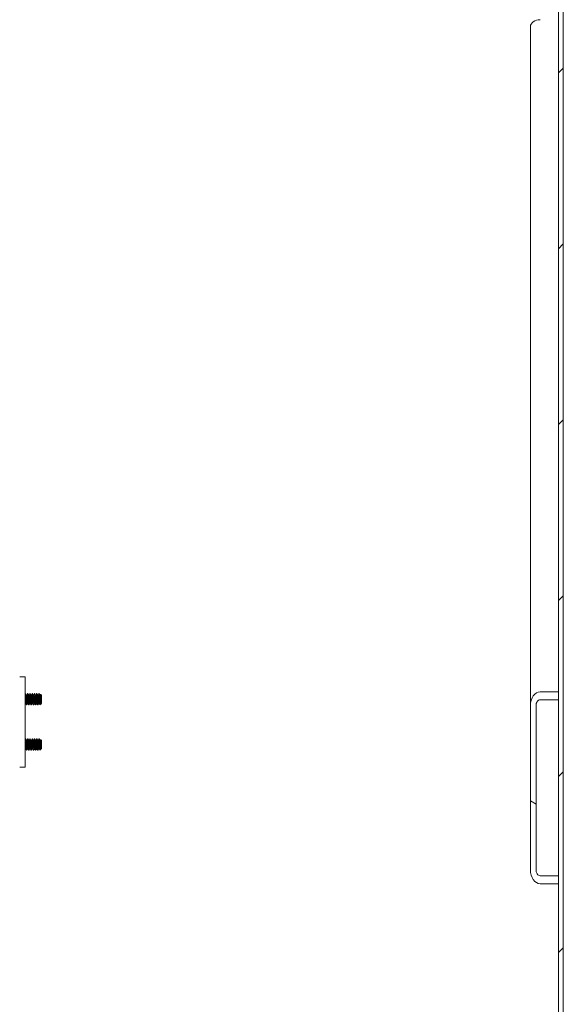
# Model space of a CAD drawing. Header units: inches. Extents: x 11 to 361, y 7 to 222.
# Tile 118 of 174: x 199 to 211, y 147 to 169. Entities that reach past the tile are written whole.
import ezdxf

# ---------------------------------------------------------------- set-up
doc = ezdxf.new("R2010")
doc.units = ezdxf.units.IN
doc.header["$LTSCALE"] = 22
doc.header["$MEASUREMENT"] = 0
doc.layers.add('Hatch (ANSI)', color=7, linetype='Continuous', lineweight=5)
doc.layers.add('Visible (ANSI)', color=7, linetype='Continuous', lineweight=5)

msp = doc.modelspace()

# ---------------------------------------------------------------- hatches: boundary and pattern name
at = {"layer": 'Hatch (ANSI)'}
h = msp.add_hatch(dxfattribs=at)
h.set_pattern_fill('ANSI31', color=256, scale=22, style=0)
h.paths.add_polyline_path([(210.78948, 175.99485), (210.68548, 175.99485), (210.68548, 154.22417), (210.68548, 154.0474), (210.68548, 150.15831), (210.68548, 149.98153), (210.68548, 140.09117), (210.68548, 139.9144), (210.68548, 136.02531), (210.68548, 135.84853), (210.68548, 114.07785), (210.78948, 114.07785)])
h = msp.add_hatch(dxfattribs=at)
h.set_pattern_fill('ANSI31', color=256, scale=22, angle=105, style=0)
edge = h.paths.add_edge_path()
edge.add_line((210.27923, 154.0474), (210.68548, 154.0474))
edge.add_line((210.68548, 154.0474), (210.68548, 154.22417))
edge.add_line((210.68548, 154.22417), (210.27923, 154.22417))
edge.add_ellipse((210.27923, 153.91481), major_axis=(0, 0.30936), ratio=0.70710678, start_angle=0, end_angle=90)
edge.add_line((210.06048, 153.91481), (210.06048, 150.29089))
edge.add_ellipse((210.27923, 150.29089), major_axis=(0, -0.30936), ratio=0.70710678, start_angle=270, end_angle=360)
edge.add_line((210.27923, 149.98153), (210.68548, 149.98153))
edge.add_line((210.68548, 149.98153), (210.68548, 150.15831))
edge.add_line((210.68548, 150.15831), (210.27923, 150.15831))
edge.add_ellipse((210.27923, 150.29089), major_axis=(0, -0.13258), ratio=0.70710678, start_angle=270, end_angle=360, ccw=False)
edge.add_line((210.18548, 150.29089), (210.18548, 153.91481))
edge.add_ellipse((210.27923, 153.91481), major_axis=(0, 0.13258), ratio=0.70710678, start_angle=0, end_angle=90, ccw=False)

# ---------------------------------------------------------------- linework, layer by layer
at = {"layer": 'Visible (ANSI)'}
for p, q in [((210.68548, 175.99485), (210.68548, 114.07785)), ((210.78948, 114.07785), (210.78948, 175.99485)), ((210.06048, 153.91481), (210.06048, 168.9233)), ((198.88848, 154.55719), (198.76848, 154.55719)), ((198.88848, 154.55719), (198.88848, 154.49469)), ((198.88848, 154.49469), (198.88848, 152.61969)), ((198.90035, 154.18219), (198.8941, 154.18219)), ((198.91969, 154.14836), (198.92535, 154.14836)), ((198.95035, 154.18219), (198.9441, 154.18219)), ((198.96969, 154.14836), (198.97535, 154.14836)), ((199.00035, 154.18219), (198.9941, 154.18219)), ((199.01969, 154.14836), (199.02535, 154.14836)), ((199.05035, 154.18219), (199.0441, 154.18219)), ((199.06969, 154.14836), (199.07535, 154.14836)), ((199.10035, 154.18219), (199.0941, 154.18219)), ((199.11969, 154.14836), (199.12535, 154.14836)), ((199.15035, 154.18219), (199.1441, 154.18219)), ((199.16969, 154.14836), (199.17535, 154.14836)), ((199.20035, 154.18219), (199.1941, 154.18219)), ((199.21969, 154.14836), (199.22535, 154.14836)), ((199.25035, 154.14469), (199.23295, 154.16208)), ((199.25035, 153.96969), (199.25035, 154.14469)), ((210.68548, 154.22417), (210.27923, 154.22417)), ((210.68548, 154.0474), (210.68548, 154.22417)), ((198.8941, 153.96601), (198.89976, 153.96601)), ((198.92535, 153.93219), (198.9191, 153.93219)), ((198.9441, 153.96601), (198.94976, 153.96601)), ((198.97535, 153.93219), (198.9691, 153.93219)), ((198.9941, 153.96601), (198.99976, 153.96601)), ((199.02535, 153.93219), (199.0191, 153.93219)), ((199.0441, 153.96601), (199.04976, 153.96601)), ((199.07535, 153.93219), (199.0691, 153.93219)), ((199.0941, 153.96601), (199.09976, 153.96601)), ((199.12535, 153.93219), (199.1191, 153.93219)), ((199.1441, 153.96601), (199.14976, 153.96601)), ((199.17535, 153.93219), (199.1691, 153.93219)), ((199.1941, 153.96601), (199.19976, 153.96601)), ((199.21285, 154.05719), (199.21285, 153.9688)), ((199.2409, 153.96023), (199.21687, 153.93621)), ((199.24469, 153.96601), (199.24351, 153.96392)), ((199.2441, 153.96601), (199.24668, 153.96601)), ((199.24668, 153.96601), (199.24668, 153.97549)), ((199.25035, 153.96969), (199.24668, 153.96601)), ((210.06048, 153.91481), (210.06048, 150.29089)), ((210.18548, 150.29089), (210.18548, 153.91481)), ((210.27923, 154.0474), (210.68548, 154.0474)), ((198.90035, 153.18219), (198.8941, 153.18219)), ((198.91969, 153.14836), (198.92535, 153.14836)), ((198.95035, 153.18219), (198.9441, 153.18219)), ((198.96969, 153.14836), (198.97535, 153.14836)), ((199.00035, 153.18219), (198.9941, 153.18219)), ((199.01969, 153.14836), (199.02535, 153.14836)), ((199.05035, 153.18219), (199.0441, 153.18219)), ((199.06969, 153.14836), (199.07535, 153.14836)), ((199.10035, 153.18219), (199.0941, 153.18219)), ((199.11969, 153.14836), (199.12535, 153.14836)), ((199.15035, 153.18219), (199.1441, 153.18219)), ((199.16969, 153.14836), (199.17535, 153.14836)), ((199.20035, 153.18219), (199.1941, 153.18219)), ((199.21285, 153.05719), (199.21285, 152.9688)), ((199.21969, 153.14836), (199.22535, 153.14836)), ((199.25035, 153.14469), (199.23295, 153.16208)), ((199.25035, 152.96969), (199.25035, 153.14469)), ((198.8941, 152.96601), (198.89976, 152.96601)), ((198.92535, 152.93219), (198.9191, 152.93219)), ((198.9441, 152.96601), (198.94976, 152.96601)), ((198.97535, 152.93219), (198.9691, 152.93219)), ((198.9941, 152.96601), (198.99976, 152.96601)), ((199.02535, 152.93219), (199.0191, 152.93219)), ((199.0441, 152.96601), (199.04976, 152.96601)), ((199.07535, 152.93219), (199.0691, 152.93219)), ((199.0941, 152.96601), (199.09976, 152.96601)), ((199.12535, 152.93219), (199.1191, 152.93219)), ((199.1441, 152.96601), (199.14976, 152.96601)), ((199.17535, 152.93219), (199.1691, 152.93219)), ((199.1941, 152.96601), (199.19976, 152.96601)), ((199.2409, 152.96023), (199.21687, 152.93621)), ((199.24469, 152.96601), (199.24351, 152.96392)), ((199.2441, 152.96601), (199.24668, 152.96601)), ((199.24668, 152.96601), (199.24668, 152.97549)), ((199.25035, 152.96969), (199.24668, 152.96601)), ((198.76848, 152.55719), (198.88848, 152.55719)), ((198.88848, 152.61969), (198.88848, 152.55719)), ((210.68548, 150.15831), (210.27923, 150.15831)), ((210.27923, 149.98153), (210.68548, 149.98153)), ((210.68548, 149.98153), (210.68548, 150.15831))]:
    msp.add_line(p, q, dxfattribs=at)
for centre, major_axis, start_param, end_param in [((210.27923, 168.9233), (-0.21875, 0), 4.71238898, 6.28318531), ((210.27923, 153.91481), (0, 0.30936), 0, 1.57079633), ((210.27923, 153.91481), (0, 0.13258), 0, 1.57079633), ((210.27923, 150.29089), (0, -0.30936), 4.71238898, 6.28318531), ((210.27923, 150.29089), (0, -0.13258), 4.71238898, 6.28318531)]:
    msp.add_ellipse(centre, major_axis=major_axis, ratio=0.70710678, start_param=start_param, end_param=end_param, dxfattribs=at)
for points in [[(198.88848, 154.17288), (198.89007, 154.17572), (198.89165, 154.17856), (198.89323, 154.18139)], [(198.8941, 154.18219), (198.89382, 154.18219), (198.89353, 154.18189), (198.89323, 154.18132)], [(198.90122, 154.18139), (198.90757, 154.17001), (198.91393, 154.15863), (198.92031, 154.14726)], [(198.92476, 154.14836), (198.93093, 154.15936), (198.93708, 154.17038), (198.94323, 154.18139)], [(198.9441, 154.18219), (198.94382, 154.18219), (198.94353, 154.18189), (198.94323, 154.18132)], [(198.95122, 154.18139), (198.95757, 154.17001), (198.96393, 154.15863), (198.97031, 154.14726)], [(198.97476, 154.14836), (198.98093, 154.15936), (198.98708, 154.17038), (198.99323, 154.18139)], [(198.9941, 154.18219), (198.99382, 154.18219), (198.99353, 154.18189), (198.99323, 154.18132)], [(199.00122, 154.18139), (199.00757, 154.17001), (199.01393, 154.15863), (199.02031, 154.14726)], [(199.02476, 154.14836), (199.03093, 154.15936), (199.03708, 154.17038), (199.04323, 154.18139)], [(199.0441, 154.18219), (199.04382, 154.18219), (199.04353, 154.18189), (199.04323, 154.18132)], [(199.05122, 154.18139), (199.05757, 154.17001), (199.06393, 154.15863), (199.07031, 154.14726)], [(199.07476, 154.14836), (199.08093, 154.15936), (199.08708, 154.17038), (199.09323, 154.18139)], [(199.0941, 154.18219), (199.09382, 154.18219), (199.09353, 154.18189), (199.09323, 154.18132)], [(199.10122, 154.18139), (199.10757, 154.17001), (199.11393, 154.15863), (199.12031, 154.14726)], [(199.12476, 154.14836), (199.13093, 154.15936), (199.13708, 154.17038), (199.14323, 154.18139)], [(199.1441, 154.18219), (199.14382, 154.18219), (199.14353, 154.18189), (199.14323, 154.18132)], [(199.15122, 154.18139), (199.15757, 154.17001), (199.16393, 154.15863), (199.17031, 154.14726)], [(199.17476, 154.14836), (199.18093, 154.15936), (199.18708, 154.17038), (199.19323, 154.18139)], [(199.1941, 154.18219), (199.19382, 154.18219), (199.19353, 154.18189), (199.19323, 154.18132)], [(199.20122, 154.18139), (199.20757, 154.17001), (199.21393, 154.15863), (199.22031, 154.14726)], [(199.22476, 154.14836), (199.22727, 154.15284), (199.22978, 154.15732), (199.23229, 154.1618)], [(199.23229, 154.1618), (199.23254, 154.16226), (199.23277, 154.16227), (199.23295, 154.16208)], [(198.89469, 153.96601), (198.89262, 153.96232), (198.89055, 153.95863), (198.88848, 153.95493)], [(198.91823, 153.93298), (198.91188, 153.94437), (198.90552, 153.95575), (198.89914, 153.96712)], [(198.92622, 153.93307), (198.92592, 153.93249), (198.92563, 153.93219), (198.92535, 153.93219)], [(198.94469, 153.96601), (198.93852, 153.95501), (198.93236, 153.944), (198.92622, 153.93298)], [(198.96823, 153.93298), (198.96188, 153.94437), (198.95552, 153.95575), (198.94914, 153.96712)], [(198.97622, 153.93307), (198.97592, 153.93249), (198.97563, 153.93219), (198.97535, 153.93219)], [(198.99469, 153.96601), (198.98852, 153.95501), (198.98236, 153.944), (198.97622, 153.93298)], [(199.01823, 153.93298), (199.01188, 153.94437), (199.00552, 153.95575), (198.99914, 153.96712)], [(199.02622, 153.93307), (199.02592, 153.93249), (199.02563, 153.93219), (199.02535, 153.93219)], [(199.04469, 153.96601), (199.03852, 153.95501), (199.03236, 153.944), (199.02622, 153.93298)], [(199.06823, 153.93298), (199.06188, 153.94437), (199.05552, 153.95575), (199.04914, 153.96712)], [(199.07622, 153.93307), (199.07592, 153.93249), (199.07563, 153.93219), (199.07535, 153.93219)], [(199.09469, 153.96601), (199.08852, 153.95501), (199.08236, 153.944), (199.07622, 153.93298)], [(199.11823, 153.93298), (199.11188, 153.94437), (199.10552, 153.95575), (199.09914, 153.96712)], [(199.12622, 153.93307), (199.12592, 153.93249), (199.12563, 153.93219), (199.12535, 153.93219)], [(199.14469, 153.96601), (199.13852, 153.95501), (199.13236, 153.944), (199.12622, 153.93298)], [(199.16823, 153.93298), (199.16188, 153.94437), (199.15552, 153.95575), (199.14914, 153.96712)], [(199.17622, 153.93307), (199.17592, 153.93249), (199.17563, 153.93219), (199.17535, 153.93219)], [(199.19469, 153.96601), (199.18852, 153.95501), (199.18236, 153.944), (199.17622, 153.93298)], [(199.21629, 153.93645), (199.21059, 153.94668), (199.20487, 153.9569), (199.19914, 153.96712)], [(199.24351, 153.96391), (199.24261, 153.96231), (199.24174, 153.96108), (199.2409, 153.96023)], [(198.88848, 153.17288), (198.89007, 153.17572), (198.89165, 153.17856), (198.89323, 153.18139)], [(198.8941, 153.18219), (198.89382, 153.18219), (198.89353, 153.18189), (198.89323, 153.18132)], [(198.90122, 153.18139), (198.90757, 153.17001), (198.91393, 153.15863), (198.92031, 153.14726)], [(198.92476, 153.14836), (198.93093, 153.15936), (198.93708, 153.17038), (198.94323, 153.18139)], [(198.9441, 153.18219), (198.94382, 153.18219), (198.94353, 153.18189), (198.94323, 153.18132)], [(198.95122, 153.18139), (198.95757, 153.17001), (198.96393, 153.15863), (198.97031, 153.14726)], [(198.97476, 153.14836), (198.98093, 153.15936), (198.98708, 153.17038), (198.99323, 153.18139)], [(198.9941, 153.18219), (198.99382, 153.18219), (198.99353, 153.18189), (198.99323, 153.18132)], [(199.00122, 153.18139), (199.00757, 153.17001), (199.01393, 153.15863), (199.02031, 153.14726)], [(199.02476, 153.14836), (199.03093, 153.15936), (199.03708, 153.17038), (199.04323, 153.18139)], [(199.0441, 153.18219), (199.04382, 153.18219), (199.04353, 153.18189), (199.04323, 153.18132)], [(199.05122, 153.18139), (199.05757, 153.17001), (199.06393, 153.15863), (199.07031, 153.14726)], [(199.07476, 153.14836), (199.08093, 153.15936), (199.08708, 153.17038), (199.09323, 153.18139)], [(199.0941, 153.18219), (199.09382, 153.18219), (199.09353, 153.18189), (199.09323, 153.18132)], [(199.10122, 153.18139), (199.10757, 153.17001), (199.11393, 153.15863), (199.12031, 153.14726)], [(199.12476, 153.14836), (199.13093, 153.15936), (199.13708, 153.17038), (199.14323, 153.18139)], [(199.1441, 153.18219), (199.14382, 153.18219), (199.14353, 153.18189), (199.14323, 153.18132)], [(199.15122, 153.18139), (199.15757, 153.17001), (199.16393, 153.15863), (199.17031, 153.14726)], [(199.17476, 153.14836), (199.18093, 153.15936), (199.18708, 153.17038), (199.19323, 153.18139)], [(199.1941, 153.18219), (199.19382, 153.18219), (199.19353, 153.18189), (199.19323, 153.18132)], [(199.20122, 153.18139), (199.20757, 153.17001), (199.21393, 153.15863), (199.22031, 153.14726)], [(199.22476, 153.14836), (199.22727, 153.15284), (199.22978, 153.15732), (199.23229, 153.1618)], [(199.23229, 153.1618), (199.23254, 153.16226), (199.23277, 153.16227), (199.23295, 153.16208)], [(198.89469, 152.96601), (198.89262, 152.96232), (198.89055, 152.95863), (198.88848, 152.95493)], [(198.91823, 152.93298), (198.91188, 152.94437), (198.90552, 152.95575), (198.89914, 152.96712)], [(198.92622, 152.93307), (198.92592, 152.93249), (198.92563, 152.93219), (198.92535, 152.93219)], [(198.94469, 152.96601), (198.93852, 152.95501), (198.93236, 152.944), (198.92622, 152.93298)], [(198.96823, 152.93298), (198.96188, 152.94437), (198.95552, 152.95575), (198.94914, 152.96712)], [(198.97622, 152.93307), (198.97592, 152.93249), (198.97563, 152.93219), (198.97535, 152.93219)], [(198.99469, 152.96601), (198.98852, 152.95501), (198.98236, 152.944), (198.97622, 152.93298)], [(199.01823, 152.93298), (199.01188, 152.94437), (199.00552, 152.95575), (198.99914, 152.96712)], [(199.02622, 152.93307), (199.02592, 152.93249), (199.02563, 152.93219), (199.02535, 152.93219)], [(199.04469, 152.96601), (199.03852, 152.95501), (199.03236, 152.944), (199.02622, 152.93298)], [(199.06823, 152.93298), (199.06188, 152.94437), (199.05552, 152.95575), (199.04914, 152.96712)], [(199.07622, 152.93307), (199.07592, 152.93249), (199.07563, 152.93219), (199.07535, 152.93219)], [(199.09469, 152.96601), (199.08852, 152.95501), (199.08236, 152.944), (199.07622, 152.93298)], [(199.11823, 152.93298), (199.11188, 152.94437), (199.10552, 152.95575), (199.09914, 152.96712)], [(199.12622, 152.93307), (199.12592, 152.93249), (199.12563, 152.93219), (199.12535, 152.93219)], [(199.14469, 152.96601), (199.13852, 152.95501), (199.13236, 152.944), (199.12622, 152.93298)], [(199.16823, 152.93298), (199.16188, 152.94437), (199.15552, 152.95575), (199.14914, 152.96712)], [(199.17622, 152.93307), (199.17592, 152.93249), (199.17563, 152.93219), (199.17535, 152.93219)], [(199.19469, 152.96601), (199.18852, 152.95501), (199.18236, 152.944), (199.17622, 152.93298)], [(199.21629, 152.93645), (199.21059, 152.94668), (199.20487, 152.9569), (199.19914, 152.96712)], [(199.24351, 152.96391), (199.24261, 152.96231), (199.24174, 152.96108), (199.2409, 152.96023)]]:
    msp.add_open_spline(points, degree=3, dxfattribs=at)
for points, knots in [([(198.9191, 153.93219), (198.91734, 153.93219), (198.91519, 153.94366), (198.91337, 153.96303), (198.91319, 153.9649), (198.91302, 153.96682), (198.91285, 153.9688), (198.91092, 153.99135), (198.90852, 154.0253), (198.9066, 154.05719), (198.90467, 154.08908), (198.90227, 154.12302), (198.90035, 154.14557), (198.89842, 154.16812), (198.89602, 154.18219), (198.8941, 154.18219)], [0.549999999, 0.549999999, 0.549999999, 0.549999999, 0.557602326, 0.557602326, 0.557602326, 0.5583333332, 0.5583333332, 0.5583333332, 0.5666666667, 0.5666666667, 0.5666666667, 0.5749999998, 0.5749999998, 0.5749999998, 0.5833333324, 0.5833333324, 0.5833333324, 0.5833333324]), ([(198.92535, 153.93219), (198.92359, 153.93219), (198.92144, 153.94366), (198.91962, 153.96303), (198.91944, 153.9649), (198.91927, 153.96682), (198.9191, 153.9688), (198.91717, 153.99135), (198.91477, 154.0253), (198.91285, 154.05719), (198.91092, 154.08908), (198.90852, 154.12302), (198.9066, 154.14557), (198.90467, 154.16812), (198.90227, 154.18219), (198.90035, 154.18219)], [0.4833333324, 0.4833333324, 0.4833333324, 0.4833333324, 0.4909356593, 0.4909356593, 0.4909356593, 0.4916666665, 0.4916666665, 0.4916666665, 0.5, 0.5, 0.5, 0.5083333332, 0.5083333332, 0.5083333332, 0.5166666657, 0.5166666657, 0.5166666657, 0.5166666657]), ([(198.9691, 153.93219), (198.96734, 153.93219), (198.96519, 153.94366), (198.96337, 153.96303), (198.96319, 153.9649), (198.96302, 153.96682), (198.96285, 153.9688), (198.96092, 153.99135), (198.95852, 154.0253), (198.9566, 154.05719), (198.95467, 154.08908), (198.95227, 154.12302), (198.95035, 154.14557), (198.94842, 154.16812), (198.94602, 154.18219), (198.9441, 154.18219)], [0.4833333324, 0.4833333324, 0.4833333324, 0.4833333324, 0.4909356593, 0.4909356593, 0.4909356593, 0.4916666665, 0.4916666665, 0.4916666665, 0.5, 0.5, 0.5, 0.5083333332, 0.5083333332, 0.5083333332, 0.5166666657, 0.5166666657, 0.5166666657, 0.5166666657]), ([(198.97535, 153.93219), (198.97359, 153.93219), (198.97144, 153.94366), (198.96962, 153.96303), (198.96944, 153.9649), (198.96927, 153.96682), (198.9691, 153.9688), (198.96717, 153.99135), (198.96477, 154.0253), (198.96285, 154.05719), (198.96092, 154.08908), (198.95852, 154.12302), (198.9566, 154.14557), (198.95467, 154.16812), (198.95227, 154.18219), (198.95035, 154.18219)], [0.4166666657, 0.4166666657, 0.4166666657, 0.4166666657, 0.4242689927, 0.4242689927, 0.4242689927, 0.4249999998, 0.4249999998, 0.4249999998, 0.4333333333, 0.4333333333, 0.4333333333, 0.4416666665, 0.4416666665, 0.4416666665, 0.449999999, 0.449999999, 0.449999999, 0.449999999]), ([(199.0191, 153.93219), (199.01734, 153.93219), (199.01519, 153.94366), (199.01337, 153.96303), (199.01319, 153.9649), (199.01302, 153.96682), (199.01285, 153.9688), (199.01092, 153.99135), (199.00852, 154.0253), (199.0066, 154.05719), (199.00467, 154.08908), (199.00227, 154.12302), (199.00035, 154.14557), (198.99842, 154.16812), (198.99602, 154.18219), (198.9941, 154.18219)], [0.4166666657, 0.4166666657, 0.4166666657, 0.4166666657, 0.4242689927, 0.4242689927, 0.4242689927, 0.4249999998, 0.4249999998, 0.4249999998, 0.4333333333, 0.4333333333, 0.4333333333, 0.4416666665, 0.4416666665, 0.4416666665, 0.449999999, 0.449999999, 0.449999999, 0.449999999]), ([(199.02535, 153.93219), (199.02359, 153.93219), (199.02144, 153.94366), (199.01962, 153.96303), (199.01944, 153.9649), (199.01927, 153.96682), (199.0191, 153.9688), (199.01717, 153.99135), (199.01477, 154.0253), (199.01285, 154.05719), (199.01092, 154.08908), (199.00852, 154.12302), (199.0066, 154.14557), (199.00467, 154.16812), (199.00227, 154.18219), (199.00035, 154.18219)], [0.349999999, 0.349999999, 0.349999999, 0.349999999, 0.357602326, 0.357602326, 0.357602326, 0.3583333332, 0.3583333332, 0.3583333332, 0.3666666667, 0.3666666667, 0.3666666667, 0.3749999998, 0.3749999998, 0.3749999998, 0.3833333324, 0.3833333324, 0.3833333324, 0.3833333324]), ([(199.0691, 153.93219), (199.06734, 153.93219), (199.06519, 153.94366), (199.06337, 153.96303), (199.06319, 153.9649), (199.06302, 153.96682), (199.06285, 153.9688), (199.06092, 153.99135), (199.05852, 154.0253), (199.0566, 154.05719), (199.05467, 154.08908), (199.05227, 154.12302), (199.05035, 154.14557), (199.04842, 154.16812), (199.04602, 154.18219), (199.0441, 154.18219)], [0.349999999, 0.349999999, 0.349999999, 0.349999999, 0.357602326, 0.357602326, 0.357602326, 0.3583333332, 0.3583333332, 0.3583333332, 0.3666666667, 0.3666666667, 0.3666666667, 0.3749999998, 0.3749999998, 0.3749999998, 0.3833333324, 0.3833333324, 0.3833333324, 0.3833333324]), ([(199.07535, 153.93219), (199.07359, 153.93219), (199.07144, 153.94366), (199.06962, 153.96303), (199.06944, 153.9649), (199.06927, 153.96682), (199.0691, 153.9688), (199.06717, 153.99135), (199.06477, 154.0253), (199.06285, 154.05719), (199.06092, 154.08908), (199.05852, 154.12302), (199.0566, 154.14557), (199.05467, 154.16812), (199.05227, 154.18219), (199.05035, 154.18219)], [0.2833333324, 0.2833333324, 0.2833333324, 0.2833333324, 0.2909356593, 0.2909356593, 0.2909356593, 0.2916666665, 0.2916666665, 0.2916666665, 0.3, 0.3, 0.3, 0.3083333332, 0.3083333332, 0.3083333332, 0.3166666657, 0.3166666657, 0.3166666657, 0.3166666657]), ([(199.1191, 153.93219), (199.11734, 153.93219), (199.11519, 153.94366), (199.11337, 153.96303), (199.11319, 153.9649), (199.11302, 153.96682), (199.11285, 153.9688), (199.11092, 153.99135), (199.10852, 154.0253), (199.1066, 154.05719), (199.10467, 154.08908), (199.10227, 154.12302), (199.10035, 154.14557), (199.09842, 154.16812), (199.09602, 154.18219), (199.0941, 154.18219)], [0.2833333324, 0.2833333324, 0.2833333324, 0.2833333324, 0.2909356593, 0.2909356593, 0.2909356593, 0.2916666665, 0.2916666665, 0.2916666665, 0.3, 0.3, 0.3, 0.3083333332, 0.3083333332, 0.3083333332, 0.3166666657, 0.3166666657, 0.3166666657, 0.3166666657]), ([(199.12535, 153.93219), (199.12359, 153.93219), (199.12144, 153.94366), (199.11962, 153.96303), (199.11944, 153.9649), (199.11927, 153.96682), (199.1191, 153.9688), (199.11717, 153.99135), (199.11477, 154.0253), (199.11285, 154.05719), (199.11092, 154.08908), (199.10852, 154.12302), (199.1066, 154.14557), (199.10467, 154.16812), (199.10227, 154.18219), (199.10035, 154.18219)], [0.2166666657, 0.2166666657, 0.2166666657, 0.2166666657, 0.2242689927, 0.2242689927, 0.2242689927, 0.2249999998, 0.2249999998, 0.2249999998, 0.2333333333, 0.2333333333, 0.2333333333, 0.2416666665, 0.2416666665, 0.2416666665, 0.249999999, 0.249999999, 0.249999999, 0.249999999]), ([(199.1691, 153.93219), (199.16734, 153.93219), (199.16519, 153.94366), (199.16337, 153.96303), (199.16319, 153.9649), (199.16302, 153.96682), (199.16285, 153.9688), (199.16092, 153.99135), (199.15852, 154.0253), (199.1566, 154.05719), (199.15467, 154.08908), (199.15227, 154.12302), (199.15035, 154.14557), (199.14842, 154.16812), (199.14602, 154.18219), (199.1441, 154.18219)], [0.2166666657, 0.2166666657, 0.2166666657, 0.2166666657, 0.2242689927, 0.2242689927, 0.2242689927, 0.2249999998, 0.2249999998, 0.2249999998, 0.2333333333, 0.2333333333, 0.2333333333, 0.2416666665, 0.2416666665, 0.2416666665, 0.249999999, 0.249999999, 0.249999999, 0.249999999]), ([(199.17535, 153.93219), (199.17359, 153.93219), (199.17144, 153.94366), (199.16962, 153.96303), (199.16944, 153.9649), (199.16927, 153.96682), (199.1691, 153.9688), (199.16717, 153.99135), (199.16477, 154.0253), (199.16285, 154.05719), (199.16092, 154.08908), (199.15852, 154.12302), (199.1566, 154.14557), (199.15467, 154.16812), (199.15227, 154.18219), (199.15035, 154.18219)], [0.149999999, 0.149999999, 0.149999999, 0.149999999, 0.157602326, 0.157602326, 0.157602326, 0.1583333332, 0.1583333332, 0.1583333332, 0.1666666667, 0.1666666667, 0.1666666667, 0.1749999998, 0.1749999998, 0.1749999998, 0.1833333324, 0.1833333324, 0.1833333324, 0.1833333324]), ([(199.21285, 153.9688), (199.21109, 153.98937), (199.20894, 154.01936), (199.20712, 154.04875), (199.20694, 154.05157), (199.20677, 154.05439), (199.2066, 154.05719), (199.20467, 154.08908), (199.20227, 154.12302), (199.20035, 154.14557), (199.19842, 154.16812), (199.19602, 154.18219), (199.1941, 154.18219)], [0.1583333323, 0.1583333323, 0.1583333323, 0.1583333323, 0.1659356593, 0.1659356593, 0.1659356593, 0.1666666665, 0.1666666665, 0.1666666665, 0.1749999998, 0.1749999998, 0.1749999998, 0.1833333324, 0.1833333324, 0.1833333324, 0.1833333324]), ([(199.21285, 154.05719), (199.21109, 154.08628), (199.20894, 154.11722), (199.20712, 154.13941), (199.20694, 154.14154), (199.20677, 154.1436), (199.2066, 154.14557), (199.20467, 154.16812), (199.20227, 154.18219), (199.20035, 154.18219)], [0.099999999, 0.099999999, 0.099999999, 0.099999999, 0.1076023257, 0.1076023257, 0.1076023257, 0.108333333, 0.108333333, 0.108333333, 0.1166666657, 0.1166666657, 0.1166666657, 0.1166666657]), ([(199.23295, 154.16208), (199.23347, 154.16157), (199.23392, 154.15943), (199.23472, 154.15452), (199.23517, 154.15079), (199.23623, 154.13958), (199.23685, 154.13075), (199.23821, 154.10881), (199.2389, 154.09679), (199.24023, 154.07234), (199.24087, 154.05922), (199.24222, 154.03396), (199.24287, 154.02274), (199.24418, 154.0026), (199.24471, 153.99537), (199.2456, 153.98426), (199.24613, 153.9792), (199.24668, 153.97549)], [-0.505410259, -0.505410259, -0.505410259, -0.505410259, -0.45945394, -0.45945394, -0.403938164, -0.403938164, -0.326709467, -0.326709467, -0.254161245, -0.254161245, -0.187227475, -0.187227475, -0.129321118, -0.129321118, -0.072304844, -0.072304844, 0, 0, 0, 0]), ([(199.2409, 153.96023), (199.23972, 153.95906), (199.23771, 153.95769), (199.23321, 153.96143), (199.23128, 153.96489), (199.22827, 153.97338), (199.22719, 153.97734), (199.2239, 153.9909), (199.22165, 154.00187), (199.21713, 154.02746), (199.2149, 154.04204), (199.21285, 154.05719)], [-0.481121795, -0.481121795, -0.481121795, -0.481121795, -0.370217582, -0.370217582, -0.283990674, -0.283990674, -0.227933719, -0.227933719, -0.117530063, -0.117530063, 0, 0, 0, 0]), ([(199.21285, 153.9688), (199.21317, 153.96327), (199.21349, 153.95843), (199.21382, 153.95424), (199.21415, 153.95005), (199.2145, 153.94648), (199.21484, 153.94369), (199.21519, 153.9409), (199.21553, 153.93888), (199.21587, 153.93762), (199.21621, 153.93636), (199.21655, 153.93589), (199.21687, 153.93621)], [0, 0, 0, 0, 0.00061136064, 0.00061136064, 0.00061136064, 0.00122272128, 0.00122272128, 0.00122272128, 0.00183408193, 0.00183408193, 0.00183408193, 0.00244544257, 0.00244544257, 0.00244544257, 0.00244544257]), ([(198.9191, 152.93219), (198.91734, 152.93219), (198.91519, 152.94366), (198.91337, 152.96303), (198.91319, 152.9649), (198.91302, 152.96682), (198.91285, 152.9688), (198.91092, 152.99135), (198.90852, 153.0253), (198.9066, 153.05719), (198.90467, 153.08908), (198.90227, 153.12302), (198.90035, 153.14557), (198.89842, 153.16812), (198.89602, 153.18219), (198.8941, 153.18219)], [0.549999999, 0.549999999, 0.549999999, 0.549999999, 0.557602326, 0.557602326, 0.557602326, 0.5583333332, 0.5583333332, 0.5583333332, 0.5666666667, 0.5666666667, 0.5666666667, 0.5749999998, 0.5749999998, 0.5749999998, 0.5833333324, 0.5833333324, 0.5833333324, 0.5833333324]), ([(198.92535, 152.93219), (198.92359, 152.93219), (198.92144, 152.94366), (198.91962, 152.96303), (198.91944, 152.9649), (198.91927, 152.96682), (198.9191, 152.9688), (198.91717, 152.99135), (198.91477, 153.0253), (198.91285, 153.05719), (198.91092, 153.08908), (198.90852, 153.12302), (198.9066, 153.14557), (198.90467, 153.16812), (198.90227, 153.18219), (198.90035, 153.18219)], [0.4833333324, 0.4833333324, 0.4833333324, 0.4833333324, 0.4909356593, 0.4909356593, 0.4909356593, 0.4916666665, 0.4916666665, 0.4916666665, 0.5, 0.5, 0.5, 0.5083333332, 0.5083333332, 0.5083333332, 0.5166666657, 0.5166666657, 0.5166666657, 0.5166666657]), ([(198.9691, 152.93219), (198.96734, 152.93219), (198.96519, 152.94366), (198.96337, 152.96303), (198.96319, 152.9649), (198.96302, 152.96682), (198.96285, 152.9688), (198.96092, 152.99135), (198.95852, 153.0253), (198.9566, 153.05719), (198.95467, 153.08908), (198.95227, 153.12302), (198.95035, 153.14557), (198.94842, 153.16812), (198.94602, 153.18219), (198.9441, 153.18219)], [0.4833333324, 0.4833333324, 0.4833333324, 0.4833333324, 0.4909356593, 0.4909356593, 0.4909356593, 0.4916666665, 0.4916666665, 0.4916666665, 0.5, 0.5, 0.5, 0.5083333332, 0.5083333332, 0.5083333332, 0.5166666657, 0.5166666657, 0.5166666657, 0.5166666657]), ([(198.97535, 152.93219), (198.97359, 152.93219), (198.97144, 152.94366), (198.96962, 152.96303), (198.96944, 152.9649), (198.96927, 152.96682), (198.9691, 152.9688), (198.96717, 152.99135), (198.96477, 153.0253), (198.96285, 153.05719), (198.96092, 153.08908), (198.95852, 153.12302), (198.9566, 153.14557), (198.95467, 153.16812), (198.95227, 153.18219), (198.95035, 153.18219)], [0.4166666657, 0.4166666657, 0.4166666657, 0.4166666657, 0.4242689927, 0.4242689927, 0.4242689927, 0.4249999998, 0.4249999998, 0.4249999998, 0.4333333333, 0.4333333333, 0.4333333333, 0.4416666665, 0.4416666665, 0.4416666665, 0.449999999, 0.449999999, 0.449999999, 0.449999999]), ([(199.0191, 152.93219), (199.01734, 152.93219), (199.01519, 152.94366), (199.01337, 152.96303), (199.01319, 152.9649), (199.01302, 152.96682), (199.01285, 152.9688), (199.01092, 152.99135), (199.00852, 153.0253), (199.0066, 153.05719), (199.00467, 153.08908), (199.00227, 153.12302), (199.00035, 153.14557), (198.99842, 153.16812), (198.99602, 153.18219), (198.9941, 153.18219)], [0.4166666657, 0.4166666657, 0.4166666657, 0.4166666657, 0.4242689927, 0.4242689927, 0.4242689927, 0.4249999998, 0.4249999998, 0.4249999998, 0.4333333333, 0.4333333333, 0.4333333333, 0.4416666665, 0.4416666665, 0.4416666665, 0.449999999, 0.449999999, 0.449999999, 0.449999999]), ([(199.02535, 152.93219), (199.02359, 152.93219), (199.02144, 152.94366), (199.01962, 152.96303), (199.01944, 152.9649), (199.01927, 152.96682), (199.0191, 152.9688), (199.01717, 152.99135), (199.01477, 153.0253), (199.01285, 153.05719), (199.01092, 153.08908), (199.00852, 153.12302), (199.0066, 153.14557), (199.00467, 153.16812), (199.00227, 153.18219), (199.00035, 153.18219)], [0.349999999, 0.349999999, 0.349999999, 0.349999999, 0.357602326, 0.357602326, 0.357602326, 0.3583333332, 0.3583333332, 0.3583333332, 0.3666666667, 0.3666666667, 0.3666666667, 0.3749999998, 0.3749999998, 0.3749999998, 0.3833333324, 0.3833333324, 0.3833333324, 0.3833333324]), ([(199.0691, 152.93219), (199.06734, 152.93219), (199.06519, 152.94366), (199.06337, 152.96303), (199.06319, 152.9649), (199.06302, 152.96682), (199.06285, 152.9688), (199.06092, 152.99135), (199.05852, 153.0253), (199.0566, 153.05719), (199.05467, 153.08908), (199.05227, 153.12302), (199.05035, 153.14557), (199.04842, 153.16812), (199.04602, 153.18219), (199.0441, 153.18219)], [0.349999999, 0.349999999, 0.349999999, 0.349999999, 0.357602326, 0.357602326, 0.357602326, 0.3583333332, 0.3583333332, 0.3583333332, 0.3666666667, 0.3666666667, 0.3666666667, 0.3749999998, 0.3749999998, 0.3749999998, 0.3833333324, 0.3833333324, 0.3833333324, 0.3833333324]), ([(199.07535, 152.93219), (199.07359, 152.93219), (199.07144, 152.94366), (199.06962, 152.96303), (199.06944, 152.9649), (199.06927, 152.96682), (199.0691, 152.9688), (199.06717, 152.99135), (199.06477, 153.0253), (199.06285, 153.05719), (199.06092, 153.08908), (199.05852, 153.12302), (199.0566, 153.14557), (199.05467, 153.16812), (199.05227, 153.18219), (199.05035, 153.18219)], [0.2833333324, 0.2833333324, 0.2833333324, 0.2833333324, 0.2909356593, 0.2909356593, 0.2909356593, 0.2916666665, 0.2916666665, 0.2916666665, 0.3, 0.3, 0.3, 0.3083333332, 0.3083333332, 0.3083333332, 0.3166666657, 0.3166666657, 0.3166666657, 0.3166666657]), ([(199.1191, 152.93219), (199.11734, 152.93219), (199.11519, 152.94366), (199.11337, 152.96303), (199.11319, 152.9649), (199.11302, 152.96682), (199.11285, 152.9688), (199.11092, 152.99135), (199.10852, 153.0253), (199.1066, 153.05719), (199.10467, 153.08908), (199.10227, 153.12302), (199.10035, 153.14557), (199.09842, 153.16812), (199.09602, 153.18219), (199.0941, 153.18219)], [0.2833333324, 0.2833333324, 0.2833333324, 0.2833333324, 0.2909356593, 0.2909356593, 0.2909356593, 0.2916666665, 0.2916666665, 0.2916666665, 0.3, 0.3, 0.3, 0.3083333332, 0.3083333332, 0.3083333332, 0.3166666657, 0.3166666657, 0.3166666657, 0.3166666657]), ([(199.12535, 152.93219), (199.12359, 152.93219), (199.12144, 152.94366), (199.11962, 152.96303), (199.11944, 152.9649), (199.11927, 152.96682), (199.1191, 152.9688), (199.11717, 152.99135), (199.11477, 153.0253), (199.11285, 153.05719), (199.11092, 153.08908), (199.10852, 153.12302), (199.1066, 153.14557), (199.10467, 153.16812), (199.10227, 153.18219), (199.10035, 153.18219)], [0.2166666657, 0.2166666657, 0.2166666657, 0.2166666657, 0.2242689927, 0.2242689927, 0.2242689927, 0.2249999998, 0.2249999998, 0.2249999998, 0.2333333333, 0.2333333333, 0.2333333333, 0.2416666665, 0.2416666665, 0.2416666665, 0.249999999, 0.249999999, 0.249999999, 0.249999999]), ([(199.1691, 152.93219), (199.16734, 152.93219), (199.16519, 152.94366), (199.16337, 152.96303), (199.16319, 152.9649), (199.16302, 152.96682), (199.16285, 152.9688), (199.16092, 152.99135), (199.15852, 153.0253), (199.1566, 153.05719), (199.15467, 153.08908), (199.15227, 153.12302), (199.15035, 153.14557), (199.14842, 153.16812), (199.14602, 153.18219), (199.1441, 153.18219)], [0.2166666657, 0.2166666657, 0.2166666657, 0.2166666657, 0.2242689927, 0.2242689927, 0.2242689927, 0.2249999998, 0.2249999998, 0.2249999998, 0.2333333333, 0.2333333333, 0.2333333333, 0.2416666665, 0.2416666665, 0.2416666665, 0.249999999, 0.249999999, 0.249999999, 0.249999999]), ([(199.17535, 152.93219), (199.17359, 152.93219), (199.17144, 152.94366), (199.16962, 152.96303), (199.16944, 152.9649), (199.16927, 152.96682), (199.1691, 152.9688), (199.16717, 152.99135), (199.16477, 153.0253), (199.16285, 153.05719), (199.16092, 153.08908), (199.15852, 153.12302), (199.1566, 153.14557), (199.15467, 153.16812), (199.15227, 153.18219), (199.15035, 153.18219)], [0.149999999, 0.149999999, 0.149999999, 0.149999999, 0.157602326, 0.157602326, 0.157602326, 0.1583333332, 0.1583333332, 0.1583333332, 0.1666666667, 0.1666666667, 0.1666666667, 0.1749999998, 0.1749999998, 0.1749999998, 0.1833333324, 0.1833333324, 0.1833333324, 0.1833333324]), ([(199.21285, 152.9688), (199.21109, 152.98937), (199.20894, 153.01936), (199.20712, 153.04875), (199.20694, 153.05157), (199.20677, 153.05439), (199.2066, 153.05719), (199.20467, 153.08908), (199.20227, 153.12302), (199.20035, 153.14557), (199.19842, 153.16812), (199.19602, 153.18219), (199.1941, 153.18219)], [0.1583333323, 0.1583333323, 0.1583333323, 0.1583333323, 0.1659356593, 0.1659356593, 0.1659356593, 0.1666666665, 0.1666666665, 0.1666666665, 0.1749999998, 0.1749999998, 0.1749999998, 0.1833333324, 0.1833333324, 0.1833333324, 0.1833333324]), ([(199.21285, 153.05719), (199.21109, 153.08628), (199.20894, 153.11722), (199.20712, 153.13941), (199.20694, 153.14154), (199.20677, 153.1436), (199.2066, 153.14557), (199.20467, 153.16812), (199.20227, 153.18219), (199.20035, 153.18219)], [0.099999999, 0.099999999, 0.099999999, 0.099999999, 0.1076023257, 0.1076023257, 0.1076023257, 0.108333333, 0.108333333, 0.108333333, 0.1166666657, 0.1166666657, 0.1166666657, 0.1166666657]), ([(199.2409, 152.96023), (199.23972, 152.95906), (199.23771, 152.95769), (199.23321, 152.96143), (199.23128, 152.96489), (199.22827, 152.97338), (199.22719, 152.97734), (199.2239, 152.9909), (199.22165, 153.00187), (199.21713, 153.02746), (199.2149, 153.04204), (199.21285, 153.05719)], [-0.481121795, -0.481121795, -0.481121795, -0.481121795, -0.370217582, -0.370217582, -0.283990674, -0.283990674, -0.227933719, -0.227933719, -0.117530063, -0.117530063, 0, 0, 0, 0]), ([(199.23295, 153.16208), (199.23347, 153.16157), (199.23392, 153.15943), (199.23472, 153.15452), (199.23517, 153.15079), (199.23623, 153.13958), (199.23685, 153.13075), (199.23821, 153.10881), (199.2389, 153.09679), (199.24023, 153.07234), (199.24087, 153.05922), (199.24222, 153.03396), (199.24287, 153.02274), (199.24418, 153.0026), (199.24471, 152.99537), (199.2456, 152.98426), (199.24613, 152.9792), (199.24668, 152.97549)], [-0.505410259, -0.505410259, -0.505410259, -0.505410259, -0.45945394, -0.45945394, -0.403938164, -0.403938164, -0.326709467, -0.326709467, -0.254161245, -0.254161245, -0.187227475, -0.187227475, -0.129321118, -0.129321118, -0.072304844, -0.072304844, 0, 0, 0, 0]), ([(199.21285, 152.9688), (199.21317, 152.96327), (199.21349, 152.95843), (199.21382, 152.95424), (199.21415, 152.95005), (199.2145, 152.94648), (199.21484, 152.94369), (199.21519, 152.9409), (199.21553, 152.93888), (199.21587, 152.93762), (199.21621, 152.93636), (199.21655, 152.93589), (199.21687, 152.93621)], [0, 0, 0, 0, 0.00061136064, 0.00061136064, 0.00061136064, 0.00122272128, 0.00122272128, 0.00122272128, 0.00183408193, 0.00183408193, 0.00183408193, 0.00244544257, 0.00244544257, 0.00244544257, 0.00244544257])]:
    msp.add_open_spline(points, degree=3, knots=knots, dxfattribs=at)
for points, weights, knots in [([(198.9441, 153.96601), (198.94097, 153.96601), (198.93785, 153.99272), (198.93472, 154.01942), (198.9316, 154.05719), (198.92847, 154.09495), (198.92535, 154.12166), (198.92289, 154.14265), (198.92031, 154.14726)], [1, 0.923879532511, 1, 0.923879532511, 1, 0.923879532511, 1, 0.939168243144, 0.975564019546], [0.4833333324, 0.4833333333, 0.4833333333, 0.4916666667, 0.4916666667, 0.5, 0.5, 0.5083333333, 0.5083333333, 0.514992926, 0.514992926, 0.514992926]), ([(198.94914, 153.96712), (198.94656, 153.97172), (198.9441, 153.99272), (198.94097, 154.01942), (198.93785, 154.05719), (198.93472, 154.09495), (198.9316, 154.12166), (198.92847, 154.14836), (198.92535, 154.14836)], [0.975564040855, 0.939168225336, 1, 0.923879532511, 1, 0.923879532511, 1, 0.923879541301, 0.999999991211], [0.485007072, 0.485007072, 0.485007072, 0.4916666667, 0.4916666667, 0.5, 0.5, 0.5083333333, 0.5083333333, 0.5166666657, 0.5166666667, 0.5166666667]), ([(198.9941, 153.96601), (198.99097, 153.96601), (198.98785, 153.99272), (198.98472, 154.01942), (198.9816, 154.05719), (198.97847, 154.09495), (198.97535, 154.12166), (198.97289, 154.14265), (198.97031, 154.14726)], [1, 0.923879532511, 1, 0.923879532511, 1, 0.923879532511, 1, 0.939168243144, 0.975564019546], [0.4166666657, 0.4166666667, 0.4166666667, 0.425, 0.425, 0.4333333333, 0.4333333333, 0.4416666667, 0.4416666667, 0.4483262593, 0.4483262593, 0.4483262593]), ([(198.99914, 153.96712), (198.99656, 153.97172), (198.9941, 153.99272), (198.99097, 154.01942), (198.98785, 154.05719), (198.98472, 154.09495), (198.9816, 154.12166), (198.97847, 154.14836), (198.97535, 154.14836)], [0.975564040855, 0.939168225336, 1, 0.923879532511, 1, 0.923879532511, 1, 0.923879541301, 0.999999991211], [0.4183404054, 0.4183404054, 0.4183404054, 0.425, 0.425, 0.4333333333, 0.4333333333, 0.4416666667, 0.4416666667, 0.449999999, 0.45, 0.45]), ([(199.0441, 153.96601), (199.04097, 153.96601), (199.03785, 153.99272), (199.03472, 154.01942), (199.0316, 154.05719), (199.02847, 154.09495), (199.02535, 154.12166), (199.02289, 154.14265), (199.02031, 154.14726)], [1, 0.923879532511, 1, 0.923879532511, 1, 0.923879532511, 1, 0.939168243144, 0.975564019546], [0.349999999, 0.35, 0.35, 0.3583333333, 0.3583333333, 0.3666666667, 0.3666666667, 0.375, 0.375, 0.3816595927, 0.3816595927, 0.3816595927]), ([(199.04914, 153.96712), (199.04656, 153.97172), (199.0441, 153.99272), (199.04097, 154.01942), (199.03785, 154.05719), (199.03472, 154.09495), (199.0316, 154.12166), (199.02847, 154.14836), (199.02535, 154.14836)], [0.975564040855, 0.939168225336, 1, 0.923879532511, 1, 0.923879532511, 1, 0.923879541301, 0.999999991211], [0.3516737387, 0.3516737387, 0.3516737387, 0.3583333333, 0.3583333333, 0.3666666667, 0.3666666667, 0.375, 0.375, 0.3833333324, 0.3833333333, 0.3833333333]), ([(199.0941, 153.96601), (199.09097, 153.96601), (199.08785, 153.99272), (199.08472, 154.01942), (199.0816, 154.05719), (199.07847, 154.09495), (199.07535, 154.12166), (199.07289, 154.14265), (199.07031, 154.14726)], [1, 0.923879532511, 1, 0.923879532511, 1, 0.923879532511, 1, 0.939168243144, 0.975564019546], [0.2833333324, 0.2833333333, 0.2833333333, 0.2916666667, 0.2916666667, 0.3, 0.3, 0.3083333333, 0.3083333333, 0.314992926, 0.314992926, 0.314992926]), ([(199.09914, 153.96712), (199.09656, 153.97172), (199.0941, 153.99272), (199.09097, 154.01942), (199.08785, 154.05719), (199.08472, 154.09495), (199.0816, 154.12166), (199.07847, 154.14836), (199.07535, 154.14836)], [0.975564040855, 0.939168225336, 1, 0.923879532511, 1, 0.923879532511, 1, 0.923879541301, 0.999999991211], [0.285007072, 0.285007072, 0.285007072, 0.2916666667, 0.2916666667, 0.3, 0.3, 0.3083333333, 0.3083333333, 0.3166666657, 0.3166666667, 0.3166666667]), ([(199.1441, 153.96601), (199.14097, 153.96601), (199.13785, 153.99272), (199.13472, 154.01942), (199.1316, 154.05719), (199.12847, 154.09495), (199.12535, 154.12166), (199.12289, 154.14265), (199.12031, 154.14726)], [1, 0.923879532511, 1, 0.923879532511, 1, 0.923879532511, 1, 0.939168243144, 0.975564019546], [0.2166666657, 0.2166666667, 0.2166666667, 0.225, 0.225, 0.2333333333, 0.2333333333, 0.2416666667, 0.2416666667, 0.2483262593, 0.2483262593, 0.2483262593]), ([(199.14914, 153.96712), (199.14656, 153.97172), (199.1441, 153.99272), (199.14097, 154.01942), (199.13785, 154.05719), (199.13472, 154.09495), (199.1316, 154.12166), (199.12847, 154.14836), (199.12535, 154.14836)], [0.975564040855, 0.939168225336, 1, 0.923879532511, 1, 0.923879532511, 1, 0.923879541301, 0.999999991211], [0.2183404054, 0.2183404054, 0.2183404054, 0.225, 0.225, 0.2333333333, 0.2333333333, 0.2416666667, 0.2416666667, 0.249999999, 0.25, 0.25]), ([(199.1941, 153.96601), (199.19097, 153.96601), (199.18785, 153.99272), (199.18472, 154.01942), (199.1816, 154.05719), (199.17847, 154.09495), (199.17535, 154.12166), (199.17289, 154.14265), (199.17031, 154.14726)], [1, 0.923879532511, 1, 0.923879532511, 1, 0.923879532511, 1, 0.939168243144, 0.975564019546], [0.149999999, 0.15, 0.15, 0.1583333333, 0.1583333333, 0.1666666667, 0.1666666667, 0.175, 0.175, 0.1816595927, 0.1816595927, 0.1816595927]), ([(199.19914, 153.96712), (199.19656, 153.97172), (199.1941, 153.99272), (199.19097, 154.01942), (199.18785, 154.05719), (199.18472, 154.09495), (199.1816, 154.12166), (199.17847, 154.14836), (199.17535, 154.14836)], [0.975564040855, 0.939168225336, 1, 0.923879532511, 1, 0.923879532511, 1, 0.923879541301, 0.999999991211], [0.1516737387, 0.1516737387, 0.1516737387, 0.1583333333, 0.1583333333, 0.1666666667, 0.1666666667, 0.175, 0.175, 0.1833333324, 0.1833333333, 0.1833333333]), ([(199.2441, 153.96601), (199.24097, 153.96601), (199.23785, 153.99272), (199.23472, 154.01942), (199.2316, 154.05719), (199.22847, 154.09495), (199.22535, 154.12166), (199.22289, 154.14265), (199.22031, 154.14726)], [1, 0.923879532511, 1, 0.923879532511, 1, 0.923879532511, 1, 0.939168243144, 0.975564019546], [0.0833333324, 0.0833333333, 0.0833333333, 0.0916666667, 0.0916666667, 0.1, 0.1, 0.1083333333, 0.1083333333, 0.114992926, 0.114992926, 0.114992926]), ([(199.24668, 153.97549), (199.24534, 153.98213), (199.2441, 153.99272), (199.24097, 154.01942), (199.23785, 154.05719), (199.23472, 154.09495), (199.2316, 154.12166), (199.22847, 154.14836), (199.22535, 154.14836)], [0.963029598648, 0.968380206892, 1, 0.923879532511, 1, 0.923879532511, 1, 0.923879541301, 0.999999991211], [0.0882050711, 0.0882050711, 0.0882050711, 0.0916666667, 0.0916666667, 0.1, 0.1, 0.1083333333, 0.1083333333, 0.1166666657, 0.1166666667, 0.1166666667]), ([(198.89914, 153.96712), (198.89656, 153.97172), (198.8941, 153.99272), (198.89133, 154.01635), (198.88848, 154.04967)], [0.975564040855, 0.939168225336, 1, 0.932025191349, 0.985452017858], [0.5516737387, 0.5516737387, 0.5516737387, 0.5583333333, 0.5583333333, 0.5657749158, 0.5657749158, 0.5657749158]), ([(198.8941, 153.96601), (198.89133, 153.96601), (198.88848, 153.98762)], [1, 0.932025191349, 0.985452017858], [0.54999999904, 0.55, 0.55, 0.5574415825, 0.5574415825, 0.5574415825]), ([(198.89914, 152.96712), (198.89656, 152.97172), (198.8941, 152.99272), (198.89133, 153.01635), (198.88848, 153.04967)], [0.975564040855, 0.939168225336, 1, 0.932025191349, 0.985452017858], [0.5516737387, 0.5516737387, 0.5516737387, 0.5583333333, 0.5583333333, 0.5657749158, 0.5657749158, 0.5657749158]), ([(198.9441, 152.96601), (198.94097, 152.96601), (198.93785, 152.99272), (198.93472, 153.01942), (198.9316, 153.05719), (198.92847, 153.09495), (198.92535, 153.12166), (198.92289, 153.14265), (198.92031, 153.14726)], [1, 0.923879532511, 1, 0.923879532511, 1, 0.923879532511, 1, 0.939168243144, 0.975564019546], [0.4833333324, 0.4833333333, 0.4833333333, 0.4916666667, 0.4916666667, 0.5, 0.5, 0.5083333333, 0.5083333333, 0.514992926, 0.514992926, 0.514992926]), ([(198.94914, 152.96712), (198.94656, 152.97172), (198.9441, 152.99272), (198.94097, 153.01942), (198.93785, 153.05719), (198.93472, 153.09495), (198.9316, 153.12166), (198.92847, 153.14836), (198.92535, 153.14836)], [0.975564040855, 0.939168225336, 1, 0.923879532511, 1, 0.923879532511, 1, 0.923879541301, 0.999999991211], [0.485007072, 0.485007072, 0.485007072, 0.4916666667, 0.4916666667, 0.5, 0.5, 0.5083333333, 0.5083333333, 0.5166666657, 0.5166666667, 0.5166666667]), ([(198.9941, 152.96601), (198.99097, 152.96601), (198.98785, 152.99272), (198.98472, 153.01942), (198.9816, 153.05719), (198.97847, 153.09495), (198.97535, 153.12166), (198.97289, 153.14265), (198.97031, 153.14726)], [1, 0.923879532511, 1, 0.923879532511, 1, 0.923879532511, 1, 0.939168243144, 0.975564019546], [0.4166666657, 0.4166666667, 0.4166666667, 0.425, 0.425, 0.4333333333, 0.4333333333, 0.4416666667, 0.4416666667, 0.4483262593, 0.4483262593, 0.4483262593]), ([(198.99914, 152.96712), (198.99656, 152.97172), (198.9941, 152.99272), (198.99097, 153.01942), (198.98785, 153.05719), (198.98472, 153.09495), (198.9816, 153.12166), (198.97847, 153.14836), (198.97535, 153.14836)], [0.975564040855, 0.939168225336, 1, 0.923879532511, 1, 0.923879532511, 1, 0.923879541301, 0.999999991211], [0.4183404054, 0.4183404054, 0.4183404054, 0.425, 0.425, 0.4333333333, 0.4333333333, 0.4416666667, 0.4416666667, 0.449999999, 0.45, 0.45]), ([(199.0441, 152.96601), (199.04097, 152.96601), (199.03785, 152.99272), (199.03472, 153.01942), (199.0316, 153.05719), (199.02847, 153.09495), (199.02535, 153.12166), (199.02289, 153.14265), (199.02031, 153.14726)], [1, 0.923879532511, 1, 0.923879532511, 1, 0.923879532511, 1, 0.939168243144, 0.975564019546], [0.349999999, 0.35, 0.35, 0.3583333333, 0.3583333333, 0.3666666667, 0.3666666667, 0.375, 0.375, 0.3816595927, 0.3816595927, 0.3816595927]), ([(199.04914, 152.96712), (199.04656, 152.97172), (199.0441, 152.99272), (199.04097, 153.01942), (199.03785, 153.05719), (199.03472, 153.09495), (199.0316, 153.12166), (199.02847, 153.14836), (199.02535, 153.14836)], [0.975564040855, 0.939168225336, 1, 0.923879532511, 1, 0.923879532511, 1, 0.923879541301, 0.999999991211], [0.3516737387, 0.3516737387, 0.3516737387, 0.3583333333, 0.3583333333, 0.3666666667, 0.3666666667, 0.375, 0.375, 0.3833333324, 0.3833333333, 0.3833333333]), ([(199.0941, 152.96601), (199.09097, 152.96601), (199.08785, 152.99272), (199.08472, 153.01942), (199.0816, 153.05719), (199.07847, 153.09495), (199.07535, 153.12166), (199.07289, 153.14265), (199.07031, 153.14726)], [1, 0.923879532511, 1, 0.923879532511, 1, 0.923879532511, 1, 0.939168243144, 0.975564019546], [0.2833333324, 0.2833333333, 0.2833333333, 0.2916666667, 0.2916666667, 0.3, 0.3, 0.3083333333, 0.3083333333, 0.314992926, 0.314992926, 0.314992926]), ([(199.09914, 152.96712), (199.09656, 152.97172), (199.0941, 152.99272), (199.09097, 153.01942), (199.08785, 153.05719), (199.08472, 153.09495), (199.0816, 153.12166), (199.07847, 153.14836), (199.07535, 153.14836)], [0.975564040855, 0.939168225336, 1, 0.923879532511, 1, 0.923879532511, 1, 0.923879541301, 0.999999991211], [0.285007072, 0.285007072, 0.285007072, 0.2916666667, 0.2916666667, 0.3, 0.3, 0.3083333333, 0.3083333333, 0.3166666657, 0.3166666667, 0.3166666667]), ([(199.1441, 152.96601), (199.14097, 152.96601), (199.13785, 152.99272), (199.13472, 153.01942), (199.1316, 153.05719), (199.12847, 153.09495), (199.12535, 153.12166), (199.12289, 153.14265), (199.12031, 153.14726)], [1, 0.923879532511, 1, 0.923879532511, 1, 0.923879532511, 1, 0.939168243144, 0.975564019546], [0.2166666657, 0.2166666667, 0.2166666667, 0.225, 0.225, 0.2333333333, 0.2333333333, 0.2416666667, 0.2416666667, 0.2483262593, 0.2483262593, 0.2483262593]), ([(199.14914, 152.96712), (199.14656, 152.97172), (199.1441, 152.99272), (199.14097, 153.01942), (199.13785, 153.05719), (199.13472, 153.09495), (199.1316, 153.12166), (199.12847, 153.14836), (199.12535, 153.14836)], [0.975564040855, 0.939168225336, 1, 0.923879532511, 1, 0.923879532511, 1, 0.923879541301, 0.999999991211], [0.2183404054, 0.2183404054, 0.2183404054, 0.225, 0.225, 0.2333333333, 0.2333333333, 0.2416666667, 0.2416666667, 0.249999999, 0.25, 0.25]), ([(199.1941, 152.96601), (199.19097, 152.96601), (199.18785, 152.99272), (199.18472, 153.01942), (199.1816, 153.05719), (199.17847, 153.09495), (199.17535, 153.12166), (199.17289, 153.14265), (199.17031, 153.14726)], [1, 0.923879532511, 1, 0.923879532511, 1, 0.923879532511, 1, 0.939168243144, 0.975564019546], [0.149999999, 0.15, 0.15, 0.1583333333, 0.1583333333, 0.1666666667, 0.1666666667, 0.175, 0.175, 0.1816595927, 0.1816595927, 0.1816595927]), ([(199.19914, 152.96712), (199.19656, 152.97172), (199.1941, 152.99272), (199.19097, 153.01942), (199.18785, 153.05719), (199.18472, 153.09495), (199.1816, 153.12166), (199.17847, 153.14836), (199.17535, 153.14836)], [0.975564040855, 0.939168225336, 1, 0.923879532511, 1, 0.923879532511, 1, 0.923879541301, 0.999999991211], [0.1516737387, 0.1516737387, 0.1516737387, 0.1583333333, 0.1583333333, 0.1666666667, 0.1666666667, 0.175, 0.175, 0.1833333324, 0.1833333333, 0.1833333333]), ([(199.2441, 152.96601), (199.24097, 152.96601), (199.23785, 152.99272), (199.23472, 153.01942), (199.2316, 153.05719), (199.22847, 153.09495), (199.22535, 153.12166), (199.22289, 153.14265), (199.22031, 153.14726)], [1, 0.923879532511, 1, 0.923879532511, 1, 0.923879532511, 1, 0.939168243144, 0.975564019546], [0.0833333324, 0.0833333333, 0.0833333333, 0.0916666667, 0.0916666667, 0.1, 0.1, 0.1083333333, 0.1083333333, 0.114992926, 0.114992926, 0.114992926]), ([(199.24668, 152.97549), (199.24534, 152.98213), (199.2441, 152.99272), (199.24097, 153.01942), (199.23785, 153.05719), (199.23472, 153.09495), (199.2316, 153.12166), (199.22847, 153.14836), (199.22535, 153.14836)], [0.963029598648, 0.968380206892, 1, 0.923879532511, 1, 0.923879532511, 1, 0.923879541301, 0.999999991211], [0.0882050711, 0.0882050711, 0.0882050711, 0.0916666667, 0.0916666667, 0.1, 0.1, 0.1083333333, 0.1083333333, 0.1166666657, 0.1166666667, 0.1166666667]), ([(198.8941, 152.96601), (198.89133, 152.96601), (198.88848, 152.98762)], [1, 0.932025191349, 0.985452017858], [0.54999999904, 0.55, 0.55, 0.5574415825, 0.5574415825, 0.5574415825])]:
    msp.add_rational_spline(points, weights, degree=2, knots=knots, dxfattribs=at)

doc.saveas('drawing.dxf')
